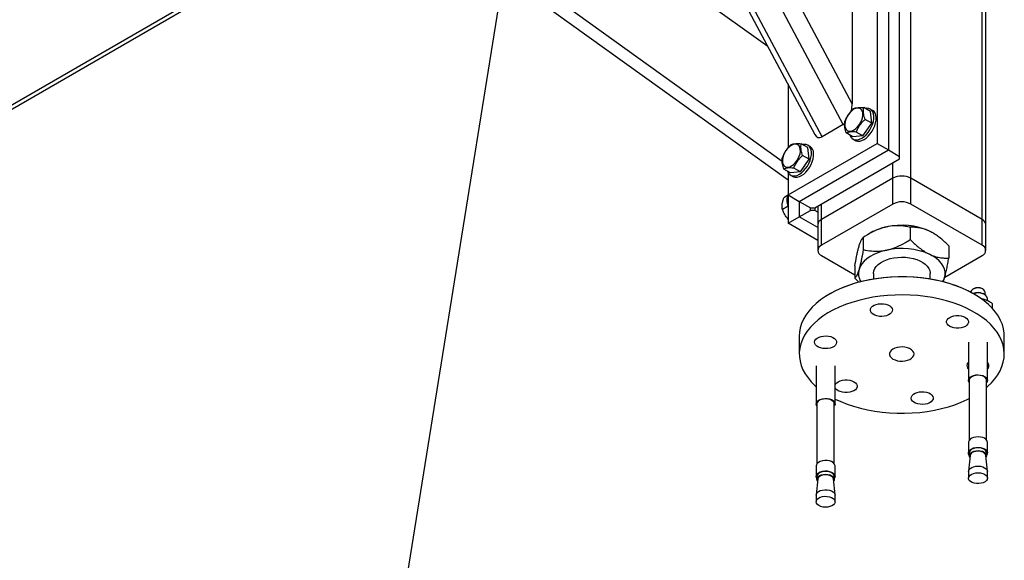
# Model space of a CAD drawing. Header units: millimetres. Extents: x 5 to 589, y 5 to 415.
# Tile 62 of 74: x 494 to 525, y 299 to 316. Entities that reach past the tile are written whole.
import ezdxf

# ---------------------------------------------------------------- set-up
doc = ezdxf.new("R2010")
doc.units = ezdxf.units.MM
doc.layers.add('TRAIT-FORT', color=4, linetype='Continuous', lineweight=25)
doc.dimstyles.new('SLDDIMSTYLE6', dxfattribs={"dimtxt": 0.18, "dimasz": 2, "dimexe": 0, "dimexo": 0.0625, "dimgap": 0, "dimtad": 0, "dimtih": 1, "dimtoh": 1, "dimdec": 0, "dimrnd": 1e-09, "dimzin": 0, "dimdsep": 46, "dimtxsty": 'Standard', "dimblk1": 'NONE', "dimblk2": 'NONE', "dimsah": 1, "dimcen": 0.09, "dimadec": 0, "dimazin": 0, "dimtfac": 2, "dimtdec": 0, "dimtofl": 0, "dimtmove": 0, "dimatfit": 3, "dimldrblk": 'NONE', "dimfxl": 1, "dimfrac": 2, "dimtolj": 1, "dimtzin": 0, "dimarcsym": 0})

# ---------------------------------------------------------------- blocks, each defined once
blk = doc.blocks.new('_None')

msp = doc.modelspace()

# ---------------------------------------------------------------- linework, layer by layer
at = {"layer": 'TRAIT-FORT', "color": 4, "linetype": 'Continuous', "lineweight": 25}
for p, q in [((520.074, 312.661), (505.578, 339.81)), ((520.357, 313.316), (506.24, 339.755)), ((519.402, 312.274), (504.907, 339.422)), ((504.836, 339.197), (519.171, 312.348)), ((522.213, 310.957), (522.213, 331.452)), ((524.476, 309.651), (524.476, 330.146)), ((524.593, 309.487), (524.593, 329.983)), ((517.688, 315.127), (507.56, 322.401)), ((518.138, 311.49), (505.003, 320.925)), ((521.152, 321.041), (521.152, 312.059)), ((521.506, 320.837), (521.506, 311.855)), ((521.859, 311.651), (521.859, 320.633)), ((504.885, 320.557), (518.324, 310.903)), ((487.883, 309.919), (504.535, 319.533)), ((488, 309.852), (504.652, 319.465)), ((520.357, 316.629), (520.357, 313.316)), ((518.324, 313.935), (518.324, 311.923)), ((520.934, 313.073), (520.722, 313.195)), ((521.003, 313.107), (520.932, 313.148)), ((520.977, 312.7), (520.765, 312.822)), ((520.977, 312.7), (520.934, 313.073)), ((520.074, 312.661), (519.402, 312.274)), ((520.7, 312.299), (520.977, 312.7)), ((520.381, 312.27), (520.169, 312.392)), ((520.7, 312.299), (520.381, 312.27)), ((520.382, 312.195), (520.453, 312.154)), ((520.7, 312.299), (520.488, 312.421)), ((518.324, 310.426), (521.152, 312.059)), ((518.677, 310.222), (521.506, 311.855)), ((518.954, 311.93), (518.742, 312.052)), ((519.023, 311.964), (518.952, 312.005)), ((518.997, 311.557), (518.954, 311.93)), ((521.152, 312.059), (521.506, 311.855)), ((521.506, 311.855), (521.859, 311.651)), ((518.72, 311.156), (518.997, 311.557)), ((518.997, 311.557), (518.785, 311.68)), ((519.172, 310.018), (521.859, 311.569)), ((521.859, 311.569), (521.859, 311.651)), ((518.401, 311.127), (518.189, 311.249)), ((518.72, 311.156), (518.508, 311.278)), ((521.647, 310.957), (521.647, 311.447)), ((518.324, 311.137), (518.324, 310.426)), ((518.72, 311.156), (518.401, 311.127)), ((518.403, 311.052), (518.473, 311.011)), ((521.647, 310.957), (519.385, 309.651)), ((521.647, 310.14), (521.647, 310.957)), ((524.476, 309.651), (522.213, 310.957)), ((522.213, 310.14), (522.213, 310.957)), ((518.306, 310.406), (518.189, 310.338)), ((518.324, 310.426), (518.324, 309.528)), ((518.324, 310.426), (518.677, 310.222)), ((518.324, 310.068), (518.146, 309.965)), ((518.677, 310.222), (518.677, 309.732)), ((518.677, 310.222), (519.031, 310.018)), ((519.031, 309.936), (519.031, 310.018)), ((519.031, 310.018), (519.172, 310.018)), ((519.172, 310.018), (519.172, 309.936)), ((519.267, 310.073), (519.267, 309.487)), ((519.385, 309.651), (519.385, 310.141)), ((521.647, 310.14), (519.385, 308.834)), ((524.476, 308.834), (522.213, 310.14)), ((518.324, 309.528), (518.677, 309.732)), ((518.677, 309.732), (519.031, 309.936)), ((519.267, 309.392), (518.677, 309.732)), ((519.172, 309.936), (519.031, 309.936)), ((519.267, 309.882), (519.172, 309.936)), ((519.267, 308.984), (518.324, 309.528)), ((519.267, 309.487), (519.267, 308.671)), ((519.385, 308.834), (519.385, 309.651)), ((522.197, 309.401), (522.197, 309.013)), ((524.476, 308.834), (524.476, 309.651)), ((524.593, 308.671), (524.593, 309.487)), ((520.708, 309.082), (520.708, 308.695)), ((520.958, 309.232), (520.86, 309.176)), ((522.808, 309.282), (522.903, 309.232)), ((522.907, 309.229), (522.903, 309.232)), ((523.419, 308.815), (523.419, 308.428)), ((519.385, 308.508), (520.441, 307.897)), ((523.291, 307.824), (524.476, 308.508)), ((520.441, 308.179), (520.441, 307.791)), ((521.03, 307.936), (521.03, 307.769)), ((522.83, 307.769), (522.83, 307.936)), ((520.572, 307.666), (520.441, 307.791)), ((519.667, 307.303), (519.632, 307.282)), ((524.12, 307.35), (524.12, 307.344)), ((524.204, 307.452), (524.186, 307.442)), ((524.229, 307.282), (524.193, 307.303)), ((524.504, 307.442), (524.486, 307.452)), ((524.557, 307.268), (524.504, 307.299)), ((524.57, 307.26), (524.57, 307.35)), ((524.645, 307.073), (524.645, 307.146)), ((524.797, 306.988), (524.797, 306.84)), ((518.68, 305.956), (518.68, 305.384)), ((525.18, 305.384), (525.18, 305.956)), ((524.045, 305.758), (524.045, 304.553)), ((524.645, 304.553), (524.645, 305.758)), ((519.215, 305.011), (519.215, 303.806)), ((519.815, 303.806), (519.815, 305.011)), ((524.07, 304.553), (524.07, 302.655)), ((524.62, 302.655), (524.62, 304.553)), ((519.24, 303.806), (519.24, 301.908)), ((519.79, 301.908), (519.79, 303.806)), ((524.045, 302.585), (524.045, 302.255)), ((524.645, 302.255), (524.645, 302.585)), ((524.07, 302.255), (524.07, 302.165)), ((524.62, 302.165), (524.62, 302.255)), ((524.1, 302.174), (524.046, 301.671)), ((524.644, 301.671), (524.59, 302.174)), ((519.215, 301.838), (519.215, 301.508)), ((519.815, 301.508), (519.815, 301.838)), ((524.045, 301.66), (524.045, 301.451)), ((524.645, 301.451), (524.645, 301.66)), ((519.27, 301.427), (519.216, 300.924)), ((519.24, 301.508), (519.24, 301.418)), ((519.815, 300.924), (519.761, 301.427)), ((519.79, 301.418), (519.79, 301.508)), ((519.215, 300.913), (519.215, 300.703)), ((519.815, 300.703), (519.815, 300.913))]:
    msp.add_line(p, q, dxfattribs=at)
at = {"layer": 'TRAIT-FORT', "color": 4, "linetype": 'Continuous', "lineweight": 25, "flags": 128}
for points in [[(520.127, 312.61), (520.14, 312.551), (520.165, 312.503), (520.201, 312.469), (520.247, 312.45), (520.299, 312.447), (520.356, 312.46), (520.415, 312.488), (520.475, 312.531), (520.531, 312.586), (520.582, 312.651), (520.626, 312.723), (520.66, 312.799), (520.683, 312.876), (520.694, 312.95), (520.693, 313.019), (520.68, 313.078), (520.654, 313.126), (520.618, 313.16), (520.573, 313.179), (520.521, 313.182), (520.464, 313.169), (520.404, 313.141), (520.345, 313.098), (520.289, 313.043), (520.238, 312.978), (520.194, 312.906), (520.16, 312.829), (520.137, 312.753), (520.125, 312.678), (520.127, 312.61)], [(520.286, 312.325), (520.289, 312.315), (520.317, 312.258), (520.356, 312.214), (520.405, 312.184), (520.462, 312.17), (520.525, 312.173), (520.592, 312.191), (520.662, 312.225), (520.731, 312.273), (520.798, 312.334), (520.86, 312.406), (520.916, 312.486), (520.964, 312.572), (521.002, 312.662), (521.029, 312.752), (521.043, 312.839), (521.046, 312.921), (521.036, 312.995), (521.013, 313.058), (520.98, 313.109), (520.936, 313.146), (520.883, 313.168), (520.822, 313.173), (520.772, 313.167)], [(520.453, 312.154), (520.475, 312.143), (520.532, 312.13), (520.595, 312.132), (520.663, 312.15), (520.732, 312.184), (520.802, 312.232), (520.869, 312.293), (520.931, 312.365), (520.987, 312.445), (521.035, 312.532), (521.073, 312.621), (521.099, 312.711), (521.114, 312.798), (521.116, 312.88), (521.106, 312.954), (521.084, 313.017), (521.05, 313.068), (521.006, 313.105), (521.003, 313.107)], [(518.147, 311.467), (518.16, 311.408), (518.186, 311.36), (518.222, 311.326), (518.267, 311.307), (518.319, 311.304), (518.376, 311.317), (518.435, 311.345), (518.495, 311.388), (518.551, 311.443), (518.602, 311.508), (518.646, 311.58), (518.68, 311.656), (518.703, 311.733), (518.714, 311.807), (518.713, 311.876), (518.7, 311.935), (518.674, 311.983), (518.638, 312.017), (518.593, 312.036), (518.541, 312.039), (518.484, 312.026), (518.425, 311.998), (518.365, 311.955), (518.309, 311.9), (518.258, 311.835), (518.214, 311.763), (518.18, 311.687), (518.157, 311.61), (518.146, 311.535), (518.147, 311.467)], [(518.306, 311.182), (518.309, 311.172), (518.337, 311.115), (518.376, 311.071), (518.425, 311.041), (518.482, 311.028), (518.545, 311.03), (518.612, 311.048), (518.682, 311.082), (518.751, 311.13), (518.818, 311.191), (518.881, 311.263), (518.937, 311.343), (518.984, 311.429), (519.022, 311.519), (519.049, 311.609), (519.063, 311.696), (519.066, 311.778), (519.056, 311.852), (519.033, 311.915), (519, 311.966), (518.956, 312.003), (518.903, 312.025), (518.842, 312.031), (518.792, 312.024)], [(518.473, 311.011), (518.495, 311), (518.552, 310.987), (518.615, 310.989), (518.683, 311.007), (518.752, 311.041), (518.822, 311.089), (518.889, 311.15), (518.951, 311.222), (519.007, 311.302), (519.055, 311.389), (519.093, 311.478), (519.119, 311.568), (519.134, 311.655), (519.136, 311.737), (519.126, 311.811), (519.104, 311.874), (519.07, 311.925), (519.026, 311.962), (519.023, 311.964)], [(521.453, 308.68), (521.306, 308.643), (521.168, 308.597), (521.04, 308.541), (520.925, 308.477), (520.823, 308.406), (520.735, 308.329), (520.665, 308.246), (520.611, 308.159), (520.575, 308.069)], [(521.03, 307.936), (521.031, 307.951), (521.043, 308.023), (521.073, 308.094), (521.119, 308.161), (521.181, 308.224), (521.258, 308.281), (521.348, 308.332), (521.449, 308.375), (521.559, 308.409), (521.677, 308.435), (521.8, 308.45), (521.925, 308.455), (522.05, 308.451), (522.173, 308.436), (522.292, 308.412), (522.403, 308.378), (522.505, 308.336), (522.596, 308.286), (522.673, 308.229), (522.737, 308.166), (522.785, 308.099), (522.816, 308.029), (522.829, 307.957), (522.83, 307.936)], [(523.286, 307.803), (523.303, 307.894), (523.302, 307.987), (523.283, 308.078), (523.245, 308.168), (523.19, 308.254), (523.117, 308.337), (523.028, 308.414), (522.925, 308.484), (522.808, 308.547)], [(524.228, 307.282), (524.052, 307.377), (523.865, 307.463), (523.667, 307.542), (523.459, 307.611), (523.243, 307.672), (523.02, 307.723), (522.791, 307.765), (522.557, 307.797), (522.32, 307.818), (522.08, 307.83), (521.84, 307.831), (521.6, 307.822), (521.363, 307.803), (521.128, 307.774), (520.897, 307.735), (520.673, 307.686), (520.455, 307.627), (520.245, 307.56), (520.044, 307.484), (519.854, 307.399), (519.675, 307.307), (519.508, 307.207), (519.355, 307.1), (519.215, 306.987), (519.091, 306.869), (518.982, 306.745), (518.889, 306.617), (518.813, 306.486), (518.753, 306.352), (518.711, 306.215), (518.687, 306.077), (518.68, 305.956)], [(519.667, 307.303), (519.667, 307.303), (519.843, 307.397), (520.03, 307.483), (520.228, 307.561), (520.435, 307.63), (520.651, 307.69), (520.873, 307.74), (521.102, 307.781), (521.335, 307.812), (521.572, 307.832), (521.811, 307.843), (522.05, 307.843), (522.288, 307.832), (522.525, 307.812), (522.758, 307.781), (522.987, 307.74), (523.21, 307.69), (523.425, 307.63), (523.633, 307.561), (523.83, 307.483), (524.017, 307.397), (524.193, 307.303)], [(523.234, 307.684), (523.25, 307.713), (523.286, 307.803)], [(524.62, 304.331), (524.645, 304.353), (524.769, 304.471), (524.878, 304.595), (524.971, 304.723), (525.048, 304.854), (525.107, 304.988), (525.149, 305.125), (525.173, 305.263), (525.18, 305.402), (525.169, 305.54), (525.14, 305.678), (525.094, 305.814), (525.03, 305.947), (524.95, 306.078), (524.853, 306.205), (524.74, 306.327), (524.611, 306.445), (524.468, 306.556), (524.312, 306.661), (524.142, 306.759), (523.96, 306.85), (523.767, 306.932), (523.564, 307.006), (523.352, 307.071), (523.132, 307.127), (522.906, 307.174), (522.674, 307.211), (522.439, 307.237), (522.2, 307.254), (521.96, 307.26), (521.72, 307.256), (521.481, 307.242), (521.245, 307.218), (521.012, 307.184), (520.784, 307.14), (520.563, 307.086), (520.349, 307.023), (520.143, 306.951), (519.948, 306.871), (519.763, 306.782), (519.59, 306.686), (519.43, 306.583), (519.283, 306.473), (519.151, 306.357), (519.034, 306.236), (518.933, 306.11), (518.849, 305.98), (518.781, 305.847), (518.73, 305.712), (518.697, 305.575), (518.681, 305.436), (518.684, 305.298), (518.704, 305.159), (518.741, 305.022), (518.796, 304.887), (518.868, 304.755), (518.957, 304.626), (519.062, 304.502), (519.183, 304.382), (519.215, 304.353)], [(524.459, 307.462), (524.399, 307.476), (524.336, 307.48), (524.273, 307.473), (524.216, 307.456), (524.169, 307.431), (524.137, 307.399), (524.121, 307.363), (524.12, 307.35)], [(525.18, 305.956), (525.177, 306.042), (525.157, 306.181), (525.119, 306.318), (525.064, 306.453), (524.992, 306.585), (524.903, 306.714), (524.798, 306.838), (524.677, 306.958), (524.542, 307.073), (524.392, 307.181), (524.228, 307.282)], [(521.374, 306.583), (521.296, 306.576), (521.218, 306.58), (521.143, 306.593), (521.075, 306.616), (521.018, 306.646), (520.974, 306.684), (520.945, 306.726), (520.933, 306.771), (520.939, 306.816), (520.962, 306.859), (521.002, 306.898), (521.055, 306.931), (521.12, 306.957), (521.193, 306.973), (521.27, 306.98), (521.348, 306.977), (521.423, 306.963), (521.491, 306.941), (521.548, 306.91), (521.593, 306.873), (521.621, 306.831), (521.633, 306.786), (521.627, 306.741), (521.604, 306.697), (521.565, 306.658), (521.511, 306.625), (521.447, 306.6), (521.374, 306.583)], [(523.45, 306.262), (523.402, 306.297), (523.368, 306.338), (523.35, 306.382), (523.35, 306.427), (523.368, 306.471), (523.402, 306.512), (523.45, 306.548), (523.512, 306.576), (523.582, 306.595), (523.659, 306.606), (523.737, 306.606), (523.814, 306.595), (523.884, 306.576), (523.945, 306.548), (523.994, 306.512), (524.028, 306.471), (524.046, 306.427), (524.046, 306.382), (524.028, 306.338), (523.994, 306.297), (523.945, 306.262), (523.884, 306.234), (523.814, 306.214), (523.737, 306.204), (523.659, 306.204), (523.582, 306.214), (523.512, 306.234), (523.45, 306.262)], [(519.853, 305.705), (519.825, 305.663), (519.781, 305.626), (519.723, 305.595), (519.655, 305.573), (519.58, 305.559), (519.502, 305.556), (519.425, 305.563), (519.352, 305.579), (519.287, 305.605), (519.234, 305.638), (519.195, 305.677), (519.171, 305.72), (519.166, 305.765), (519.177, 305.81), (519.206, 305.852), (519.25, 305.89), (519.308, 305.92), (519.375, 305.943), (519.45, 305.956), (519.528, 305.96), (519.606, 305.953), (519.679, 305.936), (519.744, 305.911), (519.797, 305.878), (519.836, 305.839), (519.859, 305.795), (519.865, 305.75), (519.853, 305.705)], [(521.563, 305.31), (521.599, 305.266), (521.651, 305.228), (521.716, 305.197), (521.791, 305.175), (521.872, 305.162), (521.956, 305.16), (522.039, 305.169), (522.116, 305.187), (522.186, 305.215), (522.243, 305.251), (522.285, 305.292), (522.311, 305.339), (522.319, 305.387), (522.309, 305.435), (522.281, 305.481), (522.237, 305.522), (522.178, 305.557), (522.108, 305.584), (522.03, 305.601), (521.947, 305.609), (521.863, 305.605), (521.782, 305.592), (521.708, 305.568), (521.645, 305.537), (521.595, 305.498), (521.56, 305.453), (521.543, 305.406), (521.544, 305.357), (521.563, 305.31)], [(524.007, 305.063), (524.036, 305.105), (524.045, 305.115)], [(524.07, 304.484), (524.049, 304.526), (524.046, 304.569), (524.062, 304.611), (524.096, 304.65), (524.146, 304.683), (524.208, 304.707), (524.278, 304.722), (524.353, 304.726), (524.427, 304.72), (524.497, 304.703)], [(524.484, 304.69), (524.418, 304.706), (524.347, 304.712), (524.275, 304.707), (524.209, 304.691), (524.152, 304.666), (524.108, 304.634), (524.08, 304.595), (524.07, 304.554), (524.07, 304.553)], [(524.497, 304.703), (524.556, 304.676), (524.603, 304.642), (524.633, 304.602), (524.645, 304.56), (524.638, 304.516), (524.62, 304.484)], [(519.815, 304.39), (519.832, 304.43), (519.866, 304.471), (519.915, 304.507), (519.976, 304.535), (520.047, 304.554), (520.123, 304.564), (520.202, 304.564), (520.278, 304.554), (520.349, 304.535), (520.41, 304.507)], [(520.41, 304.507), (520.459, 304.471), (520.493, 304.43), (520.51, 304.386), (520.51, 304.341), (520.493, 304.297), (520.459, 304.256), (520.41, 304.221), (520.349, 304.193), (520.278, 304.173), (520.202, 304.163), (520.123, 304.163), (520.047, 304.173), (519.976, 304.193), (519.915, 304.221), (519.866, 304.256), (519.832, 304.297), (519.815, 304.338)], [(522.487, 304.185), (522.564, 304.192), (522.642, 304.189), (522.717, 304.175), (522.785, 304.153), (522.843, 304.122), (522.887, 304.085), (522.915, 304.042), (522.927, 303.998), (522.921, 303.953), (522.898, 303.909), (522.859, 303.87), (522.806, 303.837), (522.741, 303.812), (522.668, 303.795), (522.59, 303.788), (522.512, 303.792), (522.437, 303.805), (522.369, 303.828), (522.312, 303.858), (522.268, 303.896), (522.239, 303.938), (522.227, 303.983), (522.233, 304.028), (522.256, 304.071), (522.296, 304.11), (522.349, 304.143), (522.414, 304.169), (522.487, 304.185)], [(519.24, 303.737), (519.228, 303.757), (519.216, 303.8), (519.222, 303.843), (519.247, 303.884), (519.289, 303.92), (519.346, 303.949), (519.413, 303.969), (519.486, 303.979), (519.561, 303.977), (519.633, 303.966), (519.698, 303.944), (519.752, 303.913), (519.79, 303.876), (519.811, 303.834), (519.814, 303.791), (519.798, 303.748), (519.79, 303.737)], [(519.79, 303.806), (519.781, 303.846), (519.754, 303.885), (519.711, 303.918), (519.654, 303.943), (519.588, 303.959), (519.517, 303.965), (519.446, 303.96), (519.379, 303.944), (519.322, 303.919), (519.278, 303.887), (519.25, 303.848), (519.24, 303.807), (519.24, 303.806)], [(519.815, 303.96), (519.996, 303.877), (520.194, 303.798), (520.401, 303.729), (520.617, 303.668), (520.841, 303.617), (521.07, 303.575), (521.303, 303.543), (521.541, 303.522), (521.78, 303.51), (522.02, 303.509), (522.26, 303.518), (522.498, 303.537), (522.733, 303.566), (522.963, 303.605), (523.188, 303.654), (523.406, 303.713), (523.615, 303.78), (523.816, 303.856), (524.006, 303.941), (524.07, 303.972)], [(524.497, 302.735), (524.427, 302.752), (524.353, 302.759), (524.278, 302.754), (524.208, 302.739), (524.146, 302.715), (524.096, 302.682), (524.062, 302.643), (524.046, 302.601), (524.045, 302.585)], [(524.07, 302.186), (524.049, 302.227), (524.046, 302.27), (524.062, 302.313), (524.096, 302.352), (524.146, 302.384), (524.208, 302.409), (524.278, 302.424), (524.353, 302.428), (524.427, 302.421), (524.497, 302.404)], [(524.484, 302.392), (524.418, 302.408), (524.347, 302.414), (524.275, 302.408), (524.209, 302.393), (524.152, 302.368), (524.108, 302.335), (524.08, 302.297), (524.07, 302.256), (524.07, 302.255)], [(524.092, 302.103), (524.079, 302.125), (524.07, 302.166), (524.08, 302.207), (524.108, 302.245), (524.152, 302.278), (524.209, 302.303), (524.275, 302.319), (524.347, 302.324), (524.418, 302.318), (524.484, 302.302)], [(524.469, 302.287), (524.407, 302.302), (524.341, 302.307), (524.275, 302.301), (524.214, 302.285), (524.162, 302.26), (524.125, 302.228), (524.103, 302.192), (524.1, 302.174)], [(524.484, 302.302), (524.541, 302.277), (524.584, 302.243), (524.611, 302.205), (524.62, 302.164), (524.61, 302.123), (524.598, 302.103)], [(524.497, 302.404), (524.556, 302.378), (524.603, 302.344), (524.633, 302.304), (524.645, 302.261), (524.638, 302.218), (524.62, 302.186)], [(519.815, 301.838), (519.811, 301.866), (519.79, 301.908), (519.752, 301.945), (519.698, 301.976), (519.633, 301.998), (519.561, 302.01), (519.486, 302.011), (519.413, 302.001), (519.346, 301.981), (519.289, 301.952), (519.247, 301.916), (519.222, 301.875), (519.215, 301.838)], [(519.24, 301.439), (519.228, 301.459), (519.216, 301.502), (519.222, 301.545), (519.247, 301.586), (519.289, 301.622), (519.346, 301.651), (519.413, 301.67), (519.486, 301.68), (519.561, 301.679), (519.633, 301.667), (519.698, 301.645), (519.752, 301.614), (519.79, 301.577), (519.811, 301.536), (519.814, 301.492), (519.798, 301.45), (519.79, 301.439)], [(519.79, 301.508), (519.781, 301.548), (519.754, 301.586), (519.711, 301.619), (519.654, 301.645), (519.588, 301.661), (519.517, 301.666), (519.446, 301.661), (519.379, 301.646), (519.322, 301.621), (519.278, 301.588), (519.25, 301.55), (519.24, 301.509), (519.24, 301.508)], [(519.262, 301.356), (519.249, 301.378), (519.24, 301.419), (519.25, 301.46), (519.278, 301.498), (519.322, 301.531), (519.379, 301.556), (519.446, 301.572), (519.517, 301.577), (519.588, 301.571), (519.654, 301.555), (519.711, 301.529), (519.754, 301.496), (519.781, 301.458), (519.79, 301.417), (519.781, 301.376), (519.768, 301.356)], [(519.761, 301.427), (519.76, 301.43), (519.746, 301.468), (519.714, 301.502), (519.667, 301.53), (519.61, 301.549), (519.545, 301.559), (519.478, 301.558), (519.414, 301.547), (519.357, 301.527), (519.312, 301.498), (519.282, 301.463), (519.27, 301.427)], [(524.045, 301.66), (524.046, 301.676), (524.062, 301.718), (524.096, 301.757), (524.146, 301.79), (524.208, 301.814), (524.278, 301.829), (524.353, 301.834), (524.427, 301.827), (524.497, 301.81)], [(524.497, 301.6), (524.556, 301.573), (524.603, 301.539), (524.633, 301.5), (524.645, 301.457), (524.638, 301.413), (524.613, 301.373), (524.571, 301.337), (524.515, 301.308), (524.448, 301.288), (524.374, 301.278), (524.299, 301.279), (524.227, 301.291), (524.162, 301.313), (524.109, 301.344), (524.07, 301.381), (524.049, 301.423), (524.046, 301.466), (524.062, 301.508), (524.096, 301.547), (524.146, 301.58), (524.208, 301.604), (524.278, 301.619), (524.353, 301.624), (524.427, 301.617), (524.497, 301.6)], [(524.497, 301.81), (524.556, 301.783), (524.603, 301.749), (524.633, 301.709), (524.645, 301.667), (524.645, 301.66)], [(519.215, 300.913), (519.222, 300.95), (519.247, 300.991), (519.289, 301.027), (519.346, 301.056), (519.413, 301.076), (519.486, 301.086), (519.561, 301.084), (519.633, 301.073), (519.698, 301.051), (519.752, 301.02), (519.79, 300.983), (519.811, 300.941), (519.815, 300.913)], [(519.364, 300.554), (519.304, 300.58), (519.258, 300.615), (519.228, 300.654), (519.216, 300.697), (519.222, 300.74), (519.247, 300.781), (519.289, 300.817), (519.346, 300.846), (519.413, 300.866), (519.486, 300.876), (519.561, 300.875), (519.633, 300.863), (519.698, 300.841), (519.752, 300.81), (519.79, 300.773), (519.811, 300.731), (519.814, 300.688), (519.798, 300.645), (519.764, 300.607), (519.715, 300.574), (519.653, 300.549), (519.582, 300.535), (519.507, 300.53), (519.433, 300.537), (519.364, 300.554)]]:
    msp.add_lwpolyline(points, dxfattribs=at)
at = {"layer": 'TRAIT-FORT', "color": 4, "linetype": 'Continuous', "lineweight": 25}
for centre, radius, start, end in [((521.93, 310.411), 0.615, 62.6097, 117.3903), ((518.784, 310.262), 0.497, 157.8122, 202.8526), ((521.93, 309.594), 0.615, 62.6097, 117.3903), ((519.468, 309.467), 0.201, 114.3747, 174.3052), ((521.787, 307.751), 1.698, 101.3732, 119.2509), ((521.927, 307.281), 2.187, 66.234, 102.5252), ((524.393, 309.467), 0.201, 5.6948, 65.6253), ((519.447, 308.671), 0.175, 110.7834, 249.2166), ((521.926, 306.536), 2.196, 66.3161, 102.4432), ((524.414, 308.671), 0.175, 290.7834, 69.2166), ((521.046, 307.936), 0.489, 164.208, 211.0689), ((524.345, 307.187), 0.301, 61.923, 118.077), ((524.345, 306.997), 0.341, 62.1561, 116.4045), ((524.345, 306.832), 0.488, 71.8831, 107.0941), ((524.436, 307.328), 0.136, 9.1598, 80.4345), ((524.466, 307.117), 0.181, 9.1903, 80.404), ((524.131, 305.01), 0.135, 157.0329, 230.3366), ((524.554, 305.011), 0.138, 311.1941, 48.8059), ((524.453, 304.524), 0.169, 9.9818, 79.6125), ((524.466, 302.557), 0.181, 9.1903, 80.404), ((524.441, 302.136), 0.154, 14.276, 79.3553), ((524.453, 302.225), 0.169, 9.9818, 79.6125)]:
    msp.add_arc(centre, radius, start, end, dxfattribs=at)
for centre, start_param, end_param in [((520.074, 313.152), 4.706008, 5.149104), ((520.074, 313.152), 3.578308, 3.73839), ((519.402, 312.764), 2.623805, 3.578308)]:
    msp.add_ellipse(centre, major_axis=(0.12, 0.514), ratio=0.498758, start_param=start_param, end_param=end_param, dxfattribs=at)
for points, knots in [([(520.403, 313.167), (520.371, 313.136), (520.307, 313.075), (520.229, 312.974), (520.168, 312.869), (520.14, 312.8), (520.126, 312.765)], [0, 0, 0, 0, 0.2646049, 0.5349477, 0.7653431, 1, 1, 1, 1]), ([(520.403, 313.167), (520.423, 313.174), (520.463, 313.188), (520.54, 313.199), (520.628, 313.201), (520.691, 313.197), (520.722, 313.195)], [0, 0, 0, 0, 0.264605, 0.534948, 0.765343, 1, 1, 1, 1]), ([(520.765, 312.822), (520.749, 312.876), (520.722, 312.965), (520.711, 313.078), (520.714, 313.147), (520.72, 313.185), (520.722, 313.195)], [0, 0, 0, 0, 0.385549, 0.637642, 0.896546, 1, 1, 1, 1]), ([(520.488, 312.421), (520.505, 312.46), (520.537, 312.54), (520.604, 312.648), (520.681, 312.742), (520.737, 312.796), (520.765, 312.822)], [0, 0, 0, 0, 0.264605, 0.534948, 0.765343, 1, 1, 1, 1]), ([(520.169, 312.392), (520.152, 312.446), (520.126, 312.535), (520.114, 312.648), (520.118, 312.717), (520.124, 312.755), (520.126, 312.765)], [0, 0, 0, 0, 0.385549, 0.637642, 0.896546, 1, 1, 1, 1]), ([(520.488, 312.421), (520.453, 312.423), (520.381, 312.427), (520.292, 312.423), (520.221, 312.411), (520.186, 312.399), (520.169, 312.392)], [0, 0, 0, 0, 0.264605, 0.534948, 0.765343, 1, 1, 1, 1]), ([(518.423, 312.024), (518.391, 311.993), (518.327, 311.932), (518.249, 311.831), (518.189, 311.726), (518.16, 311.657), (518.146, 311.622)], [0, 0, 0, 0, 0.2646049, 0.5349477, 0.7653431, 1, 1, 1, 1]), ([(518.423, 312.024), (518.443, 312.031), (518.483, 312.045), (518.56, 312.056), (518.648, 312.058), (518.711, 312.054), (518.742, 312.052)], [0, 0, 0, 0, 0.264605, 0.534948, 0.765343, 1, 1, 1, 1]), ([(518.785, 311.68), (518.769, 311.733), (518.742, 311.822), (518.731, 311.935), (518.734, 312.004), (518.741, 312.042), (518.742, 312.052)], [0, 0, 0, 0, 0.385549, 0.637642, 0.896546, 1, 1, 1, 1]), ([(518.189, 311.249), (518.173, 311.303), (518.146, 311.392), (518.134, 311.505), (518.138, 311.574), (518.144, 311.612), (518.146, 311.622)], [0, 0, 0, 0, 0.385549, 0.637642, 0.896546, 1, 1, 1, 1]), ([(518.508, 311.278), (518.525, 311.317), (518.558, 311.397), (518.624, 311.505), (518.701, 311.599), (518.757, 311.653), (518.785, 311.68)], [0, 0, 0, 0, 0.264605, 0.534948, 0.765343, 1, 1, 1, 1]), ([(518.508, 311.278), (518.473, 311.28), (518.401, 311.284), (518.312, 311.28), (518.241, 311.268), (518.206, 311.256), (518.189, 311.249)], [0, 0, 0, 0, 0.264605, 0.534948, 0.765343, 1, 1, 1, 1]), ([(518.146, 309.965), (518.141, 310.006), (518.132, 310.075), (518.147, 310.189), (518.168, 310.273), (518.184, 310.324), (518.189, 310.338)], [0, 0, 0, 0, 0.385549, 0.637642, 0.896546, 1, 1, 1, 1]), ([(518.324, 309.665), (518.297, 309.697), (518.247, 309.759), (518.189, 309.861), (518.16, 309.93), (518.146, 309.965)], [0, 0, 0, 0, 0.350648, 0.672349, 1, 1, 1, 1]), ([(521.453, 309.415), (521.372, 309.394), (521.209, 309.351), (520.958, 309.236), (520.796, 309.136), (520.708, 309.082)], [0, 0, 0, 0, 0.309449, 0.628417, 1, 1, 1, 1]), ([(522.197, 309.401), (522.146, 309.411), (522.012, 309.438), (521.779, 309.457), (521.577, 309.441), (521.467, 309.418), (521.453, 309.415)], [0, 0, 0, 0, 0.217408, 0.574855, 0.943175, 1, 1, 1, 1]), ([(522.808, 309.282), (522.755, 309.305), (522.647, 309.351), (522.491, 309.387), (522.34, 309.404), (522.245, 309.402), (522.197, 309.401)], [0, 0, 0, 0, 0.249578, 0.504364, 0.751047, 1, 1, 1, 1]), ([(520.575, 308.804), (520.586, 308.841), (520.61, 308.915), (520.644, 308.992), (520.677, 309.049), (520.698, 309.071), (520.708, 309.082)], [0, 0, 0, 0, 0.249578, 0.504364, 0.751047, 1, 1, 1, 1]), ([(523.419, 308.815), (523.335, 308.896), (523.209, 309.019), (523.027, 309.156), (522.907, 309.232), (522.834, 309.269), (522.808, 309.282)], [0, 0, 0, 0, 0.432046, 0.65435, 0.879654, 1, 1, 1, 1]), ([(520.441, 308.179), (520.46, 308.281), (520.487, 308.437), (520.527, 308.621), (520.553, 308.729), (520.569, 308.785), (520.575, 308.804)], [0, 0, 0, 0, 0.432046, 0.65435, 0.879654, 1, 1, 1, 1]), ([(521.453, 308.68), (521.467, 308.684), (521.574, 308.707), (521.776, 308.777), (522.009, 308.895), (522.146, 308.981), (522.197, 309.013)], [0, 0, 0, 0, 0.056824, 0.413183, 0.782596, 1, 1, 1, 1]), ([(522.197, 309.013), (522.281, 308.932), (522.407, 308.81), (522.589, 308.673), (522.709, 308.597), (522.782, 308.56), (522.808, 308.547)], [0, 0, 0, 0, 0.432046, 0.65435, 0.879654, 1, 1, 1, 1]), ([(520.708, 308.695), (520.69, 308.592), (520.662, 308.436), (520.623, 308.252), (520.596, 308.145), (520.58, 308.089), (520.575, 308.069)], [0, 0, 0, 0, 0.432046, 0.65435, 0.879654, 1, 1, 1, 1]), ([(520.708, 308.695), (520.796, 308.678), (520.956, 308.648), (521.207, 308.64), (521.37, 308.667), (521.453, 308.68)], [0, 0, 0, 0, 0.371586, 0.681601, 1, 1, 1, 1]), ([(522.808, 308.547), (522.861, 308.524), (522.969, 308.477), (523.125, 308.441), (523.276, 308.424), (523.371, 308.427), (523.419, 308.428)], [0, 0, 0, 0, 0.249578, 0.504364, 0.751047, 1, 1, 1, 1]), ([(523.286, 307.803), (523.297, 307.844), (523.321, 307.929), (523.355, 308.083), (523.388, 308.25), (523.409, 308.368), (523.419, 308.428)], [0, 0, 0, 0, 0.249578, 0.504364, 0.751047, 1, 1, 1, 1]), ([(520.575, 308.069), (520.563, 308.032), (520.54, 307.958), (520.506, 307.881), (520.473, 307.825), (520.452, 307.802), (520.441, 307.791)], [0, 0, 0, 0, 0.249578, 0.504364, 0.751047, 1, 1, 1, 1]), ([(523.244, 307.681), (523.252, 307.702), (523.266, 307.738), (523.28, 307.784), (523.286, 307.803)], [0, 0, 0, 0, 0.601737, 1, 1, 1, 1]), ([(524.572, 307.105), (524.541, 307.115), (524.503, 307.127), (524.467, 307.13), (524.462, 307.131)], [0, 0, 0, 0, 0.8529, 1, 1, 1, 1]), ([(524.797, 306.988), (524.761, 307.011), (524.688, 307.059), (524.611, 307.089), (524.572, 307.105)], [0, 0, 0, 0, 0.4932444, 1, 1, 1, 1])]:
    msp.add_open_spline(points, degree=3, knots=knots, dxfattribs=at)

# ---------------------------------------------------------------- leaders
at = {"color": 7, "linetype": 'Continuous', "lineweight": 18, "has_arrowhead": 0}
msp.add_leader([(505.789, 295.471), (512.488, 337.15)], dimstyle='SLDDIMSTYLE6', dxfattribs=at)

doc.saveas('drawing.dxf')
